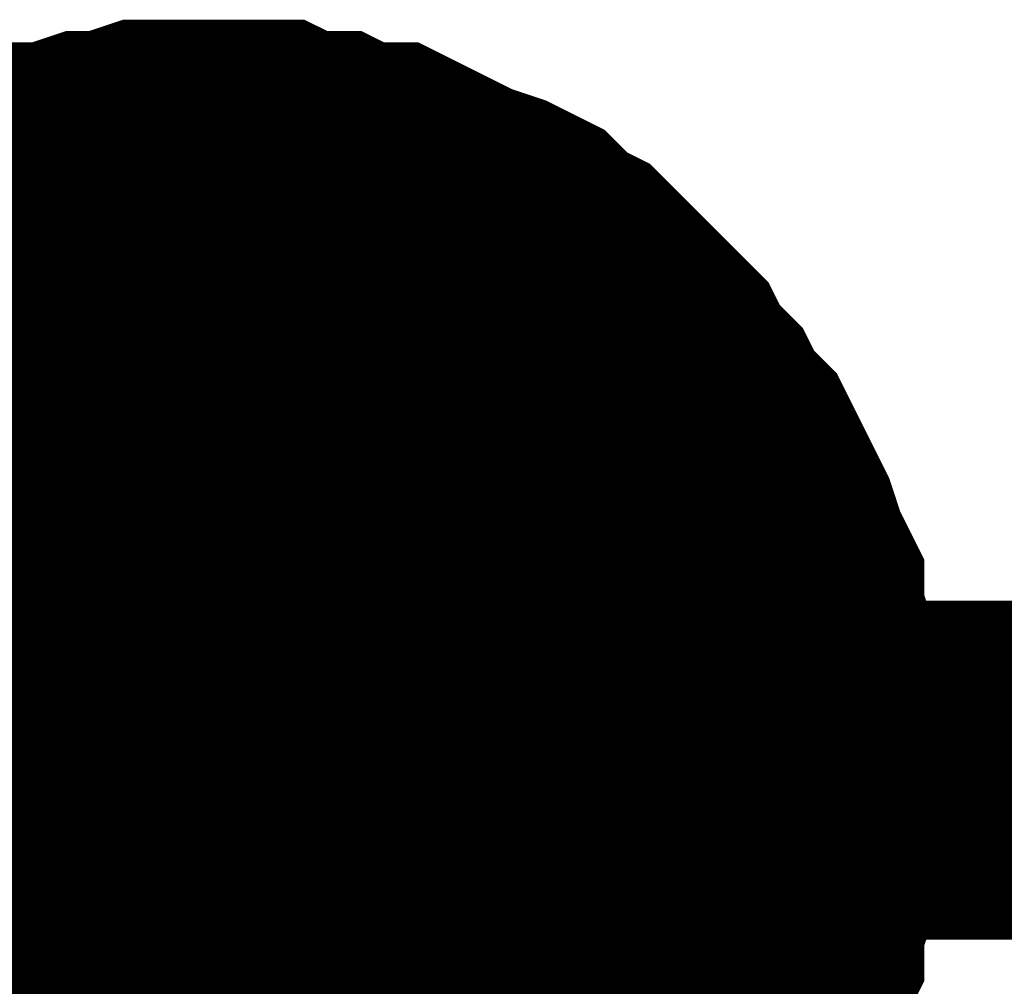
# Model space of a CAD drawing. Header units: inches. Extents: x 0 to 17, y 0 to 11.
# Tile 13 of 114: x 1.6943 to 1.7285, y 3.9922 to 4.0258. Entities that reach past the tile are written whole.
import ezdxf

# ---------------------------------------------------------------- set-up
doc = ezdxf.new("R2010")
doc.units = ezdxf.units.IN
doc.header["$MEASUREMENT"] = 0
doc.layers.add('Sheet', color=255, linetype='Continuous')

msp = doc.modelspace()

# ---------------------------------------------------------------- linework, layer by layer
at = {"layer": 'Sheet'}
for points in [[(1.688106, 4.015174, 0.0118, 0.0118, 0), (1.688899, 4.015967, 0.0118, 0.0118, 0), (1.689692, 4.016364, 0.0118, 0.0118, 0), (1.690485, 4.017157, 0.0118, 0.0118, 0), (1.691278, 4.017553, 0.0118, 0.0118, 0), (1.692071, 4.01795, 0.0118, 0.0118, 0), (1.692864, 4.018346, 0.0118, 0.0118, 0), (1.694053, 4.018743, 0.0118, 0.0118, 0), (1.694846, 4.019139, 0.0118, 0.0118, 0), (1.695639, 4.019139, 0.0118, 0.0118, 0), (1.696828, 4.019536, 0.0118, 0.0118, 0), (1.697621, 4.019536, 0.0118, 0.0118, 0), (1.698811, 4.019932, 0.0118, 0.0118, 0), (1.699604, 4.019932, 0.0118, 0.0118, 0), (1.700793, 4.019932, 0.0118, 0.0118, 0)], [(1.688106, 4.015174, 0.0118, 0.0118, 0), (1.688899, 4.015967, 0.0118, 0.0118, 0), (1.689692, 4.016364, 0.0118, 0.0118, 0), (1.690485, 4.017157, 0.0118, 0.0118, 0), (1.691278, 4.017553, 0.0118, 0.0118, 0), (1.692071, 4.01795, 0.0118, 0.0118, 0), (1.692864, 4.018346, 0.0118, 0.0118, 0), (1.694053, 4.018743, 0.0118, 0.0118, 0), (1.694846, 4.019139, 0.0118, 0.0118, 0), (1.695639, 4.019139, 0.0118, 0.0118, 0), (1.696828, 4.019536, 0.0118, 0.0118, 0), (1.697621, 4.019536, 0.0118, 0.0118, 0), (1.698811, 4.019932, 0.0118, 0.0118, 0), (1.699604, 4.019932, 0.0118, 0.0118, 0), (1.700793, 4.019932, 0.0118, 0.0118, 0)], [(1.688106, 4.015174, 0.0118, 0.0118, 0), (1.688899, 4.015967, 0.0118, 0.0118, 0), (1.689692, 4.016364, 0.0118, 0.0118, 0), (1.690485, 4.017157, 0.0118, 0.0118, 0), (1.691278, 4.017553, 0.0118, 0.0118, 0), (1.692071, 4.01795, 0.0118, 0.0118, 0), (1.692864, 4.018346, 0.0118, 0.0118, 0), (1.694053, 4.018743, 0.0118, 0.0118, 0), (1.694846, 4.019139, 0.0118, 0.0118, 0), (1.695639, 4.019139, 0.0118, 0.0118, 0), (1.696828, 4.019536, 0.0118, 0.0118, 0), (1.697621, 4.019536, 0.0118, 0.0118, 0), (1.698811, 4.019932, 0.0118, 0.0118, 0), (1.699604, 4.019932, 0.0118, 0.0118, 0), (1.700793, 4.019932, 0.0118, 0.0118, 0)], [(1.688106, 4.015174, 0.0118, 0.0118, 0), (1.688899, 4.015967, 0.0118, 0.0118, 0), (1.689692, 4.016364, 0.0118, 0.0118, 0), (1.690485, 4.017157, 0.0118, 0.0118, 0), (1.691278, 4.017553, 0.0118, 0.0118, 0), (1.692071, 4.01795, 0.0118, 0.0118, 0), (1.692864, 4.018346, 0.0118, 0.0118, 0), (1.694053, 4.018743, 0.0118, 0.0118, 0), (1.694846, 4.019139, 0.0118, 0.0118, 0), (1.695639, 4.019139, 0.0118, 0.0118, 0), (1.696828, 4.019536, 0.0118, 0.0118, 0), (1.697621, 4.019536, 0.0118, 0.0118, 0), (1.698811, 4.019932, 0.0118, 0.0118, 0), (1.699604, 4.019932, 0.0118, 0.0118, 0), (1.700793, 4.019932, 0.0118, 0.0118, 0)], [(1.700793, 4.019932, 0.0118, 0.0118, 0), (1.700793, 4.019932, 0.0118, 0.0118, 0)], [(1.700793, 4.019932, 0.0118, 0.0118, 0), (1.701982, 4.019932, 0.0118, 0.0118, 0), (1.702775, 4.019932, 0.0118, 0.0118, 0), (1.703568, 4.019536, 0.0118, 0.0118, 0), (1.704757, 4.019536, 0.0118, 0.0118, 0), (1.70555, 4.019139, 0.0118, 0.0118, 0), (1.70674, 4.019139, 0.0118, 0.0118, 0), (1.707533, 4.018743, 0.0118, 0.0118, 0), (1.708326, 4.018346, 0.0118, 0.0118, 0), (1.709118, 4.01795, 0.0118, 0.0118, 0), (1.710308, 4.017553, 0.0118, 0.0118, 0), (1.711101, 4.017157, 0.0118, 0.0118, 0), (1.711894, 4.016364, 0.0118, 0.0118, 0), (1.712687, 4.015967, 0.0118, 0.0118, 0), (1.713479, 4.015174, 0.0118, 0.0118, 0), (1.713876, 4.014778, 0.0118, 0.0118, 0), (1.714669, 4.013985, 0.0118, 0.0118, 0), (1.715462, 4.013192, 0.0118, 0.0118, 0), (1.715858, 4.012399, 0.0118, 0.0118, 0), (1.716651, 4.011606, 0.0118, 0.0118, 0), (1.717048, 4.010813, 0.0118, 0.0118, 0), (1.71784, 4.01002, 0.0118, 0.0118, 0), (1.718237, 4.009227, 0.0118, 0.0118, 0), (1.718633, 4.008434, 0.0118, 0.0118, 0), (1.71903, 4.007641, 0.0118, 0.0118, 0), (1.719426, 4.006452, 0.0118, 0.0118, 0), (1.719823, 4.005659, 0.0118, 0.0118, 0), (1.719823, 4.004866, 0.0118, 0.0118, 0), (1.720219, 4.003676, 0.0118, 0.0118, 0), (1.720219, 4.002884, 0.0118, 0.0118, 0), (1.720616, 4.001694, 0.0118, 0.0118, 0), (1.720616, 4.000901, 0.0118, 0.0118, 0), (1.720616, 3.999712, 0.0118, 0.0118, 0)], [(1.700793, 4.019932, 0.0118, 0.0118, 0), (1.700793, 4.019932, 0.0118, 0.0118, 0)], [(1.700793, 4.019932, 0.0118, 0.0118, 0), (1.701982, 4.019932, 0.0118, 0.0118, 0), (1.702775, 4.019932, 0.0118, 0.0118, 0), (1.703568, 4.019536, 0.0118, 0.0118, 0), (1.704757, 4.019536, 0.0118, 0.0118, 0), (1.70555, 4.019139, 0.0118, 0.0118, 0), (1.70674, 4.019139, 0.0118, 0.0118, 0), (1.707533, 4.018743, 0.0118, 0.0118, 0), (1.708326, 4.018346, 0.0118, 0.0118, 0), (1.709118, 4.01795, 0.0118, 0.0118, 0), (1.710308, 4.017553, 0.0118, 0.0118, 0), (1.711101, 4.017157, 0.0118, 0.0118, 0), (1.711894, 4.016364, 0.0118, 0.0118, 0), (1.712687, 4.015967, 0.0118, 0.0118, 0), (1.713479, 4.015174, 0.0118, 0.0118, 0), (1.713876, 4.014778, 0.0118, 0.0118, 0), (1.714669, 4.013985, 0.0118, 0.0118, 0), (1.715462, 4.013192, 0.0118, 0.0118, 0), (1.715858, 4.012399, 0.0118, 0.0118, 0), (1.716651, 4.011606, 0.0118, 0.0118, 0), (1.717048, 4.010813, 0.0118, 0.0118, 0), (1.71784, 4.01002, 0.0118, 0.0118, 0), (1.718237, 4.009227, 0.0118, 0.0118, 0), (1.718633, 4.008434, 0.0118, 0.0118, 0), (1.71903, 4.007641, 0.0118, 0.0118, 0), (1.719426, 4.006452, 0.0118, 0.0118, 0), (1.719823, 4.005659, 0.0118, 0.0118, 0), (1.719823, 4.004866, 0.0118, 0.0118, 0), (1.720219, 4.003676, 0.0118, 0.0118, 0), (1.720219, 4.002884, 0.0118, 0.0118, 0), (1.720616, 4.001694, 0.0118, 0.0118, 0), (1.720616, 4.000901, 0.0118, 0.0118, 0), (1.720616, 3.999712, 0.0118, 0.0118, 0)], [(1.700793, 4.019932, 0.0118, 0.0118, 0), (1.700793, 4.019932, 0.0118, 0.0118, 0)], [(1.700793, 4.019932, 0.0118, 0.0118, 0), (1.701982, 4.019932, 0.0118, 0.0118, 0), (1.702775, 4.019932, 0.0118, 0.0118, 0), (1.703568, 4.019536, 0.0118, 0.0118, 0), (1.704757, 4.019536, 0.0118, 0.0118, 0), (1.70555, 4.019139, 0.0118, 0.0118, 0), (1.70674, 4.019139, 0.0118, 0.0118, 0), (1.707533, 4.018743, 0.0118, 0.0118, 0), (1.708326, 4.018346, 0.0118, 0.0118, 0), (1.709118, 4.01795, 0.0118, 0.0118, 0), (1.710308, 4.017553, 0.0118, 0.0118, 0), (1.711101, 4.017157, 0.0118, 0.0118, 0), (1.711894, 4.016364, 0.0118, 0.0118, 0), (1.712687, 4.015967, 0.0118, 0.0118, 0), (1.713479, 4.015174, 0.0118, 0.0118, 0), (1.713876, 4.014778, 0.0118, 0.0118, 0), (1.714669, 4.013985, 0.0118, 0.0118, 0), (1.715462, 4.013192, 0.0118, 0.0118, 0), (1.715858, 4.012399, 0.0118, 0.0118, 0), (1.716651, 4.011606, 0.0118, 0.0118, 0), (1.717048, 4.010813, 0.0118, 0.0118, 0), (1.71784, 4.01002, 0.0118, 0.0118, 0), (1.718237, 4.009227, 0.0118, 0.0118, 0), (1.718633, 4.008434, 0.0118, 0.0118, 0), (1.71903, 4.007641, 0.0118, 0.0118, 0), (1.719426, 4.006452, 0.0118, 0.0118, 0), (1.719823, 4.005659, 0.0118, 0.0118, 0), (1.719823, 4.004866, 0.0118, 0.0118, 0), (1.720219, 4.003676, 0.0118, 0.0118, 0), (1.720219, 4.002884, 0.0118, 0.0118, 0), (1.720616, 4.001694, 0.0118, 0.0118, 0), (1.720616, 4.000901, 0.0118, 0.0118, 0), (1.720616, 3.999712, 0.0118, 0.0118, 0)], [(1.700793, 4.019932, 0.0118, 0.0118, 0), (1.700793, 4.019932, 0.0118, 0.0118, 0)], [(1.700793, 4.019932, 0.0118, 0.0118, 0), (1.701982, 4.019932, 0.0118, 0.0118, 0), (1.702775, 4.019932, 0.0118, 0.0118, 0), (1.703568, 4.019536, 0.0118, 0.0118, 0), (1.704757, 4.019536, 0.0118, 0.0118, 0), (1.70555, 4.019139, 0.0118, 0.0118, 0), (1.70674, 4.019139, 0.0118, 0.0118, 0), (1.707533, 4.018743, 0.0118, 0.0118, 0), (1.708326, 4.018346, 0.0118, 0.0118, 0), (1.709118, 4.01795, 0.0118, 0.0118, 0), (1.710308, 4.017553, 0.0118, 0.0118, 0), (1.711101, 4.017157, 0.0118, 0.0118, 0), (1.711894, 4.016364, 0.0118, 0.0118, 0), (1.712687, 4.015967, 0.0118, 0.0118, 0), (1.713479, 4.015174, 0.0118, 0.0118, 0), (1.713876, 4.014778, 0.0118, 0.0118, 0), (1.714669, 4.013985, 0.0118, 0.0118, 0), (1.715462, 4.013192, 0.0118, 0.0118, 0), (1.715858, 4.012399, 0.0118, 0.0118, 0), (1.716651, 4.011606, 0.0118, 0.0118, 0), (1.717048, 4.010813, 0.0118, 0.0118, 0), (1.71784, 4.01002, 0.0118, 0.0118, 0), (1.718237, 4.009227, 0.0118, 0.0118, 0), (1.718633, 4.008434, 0.0118, 0.0118, 0), (1.71903, 4.007641, 0.0118, 0.0118, 0), (1.719426, 4.006452, 0.0118, 0.0118, 0), (1.719823, 4.005659, 0.0118, 0.0118, 0), (1.719823, 4.004866, 0.0118, 0.0118, 0), (1.720219, 4.003676, 0.0118, 0.0118, 0), (1.720219, 4.002884, 0.0118, 0.0118, 0), (1.720616, 4.001694, 0.0118, 0.0118, 0), (1.720616, 4.000901, 0.0118, 0.0118, 0), (1.720616, 3.999712, 0.0118, 0.0118, 0)], [(1.692071, 4.01795, 0.0039, 0.0039, 0), (1.692864, 4.018346, 0.0039, 0.0039, 0), (1.694053, 4.018743, 0.0039, 0.0039, 0), (1.694846, 4.019139, 0.0039, 0.0039, 0), (1.695639, 4.019139, 0.0039, 0.0039, 0), (1.696828, 4.019536, 0.0039, 0.0039, 0), (1.697621, 4.019536, 0.0039, 0.0039, 0), (1.698811, 4.019932, 0.0039, 0.0039, 0), (1.699604, 4.019932, 0.0039, 0.0039, 0), (1.700793, 4.019932, 0.0039, 0.0039, 0)], [(1.692071, 4.01795, 0.0039, 0.0039, 0), (1.692864, 4.018346, 0.0039, 0.0039, 0), (1.694053, 4.018743, 0.0039, 0.0039, 0), (1.694846, 4.019139, 0.0039, 0.0039, 0), (1.695639, 4.019139, 0.0039, 0.0039, 0), (1.696828, 4.019536, 0.0039, 0.0039, 0), (1.697621, 4.019536, 0.0039, 0.0039, 0), (1.698811, 4.019932, 0.0039, 0.0039, 0), (1.699604, 4.019932, 0.0039, 0.0039, 0), (1.700793, 4.019932, 0.0039, 0.0039, 0)], [(1.692071, 4.01795, 0.0039, 0.0039, 0), (1.692864, 4.018346, 0.0039, 0.0039, 0), (1.694053, 4.018743, 0.0039, 0.0039, 0), (1.694846, 4.019139, 0.0039, 0.0039, 0), (1.695639, 4.019139, 0.0039, 0.0039, 0), (1.696828, 4.019536, 0.0039, 0.0039, 0), (1.697621, 4.019536, 0.0039, 0.0039, 0), (1.698811, 4.019932, 0.0039, 0.0039, 0), (1.699604, 4.019932, 0.0039, 0.0039, 0), (1.700793, 4.019932, 0.0039, 0.0039, 0)], [(1.692071, 4.01795, 0.0039, 0.0039, 0), (1.692864, 4.018346, 0.0039, 0.0039, 0), (1.694053, 4.018743, 0.0039, 0.0039, 0), (1.694846, 4.019139, 0.0039, 0.0039, 0), (1.695639, 4.019139, 0.0039, 0.0039, 0), (1.696828, 4.019536, 0.0039, 0.0039, 0), (1.697621, 4.019536, 0.0039, 0.0039, 0), (1.698811, 4.019932, 0.0039, 0.0039, 0), (1.699604, 4.019932, 0.0039, 0.0039, 0), (1.700793, 4.019932, 0.0039, 0.0039, 0)], [(1.700793, 4.019932, 0.0039, 0.0039, 0), (1.700793, 4.019932, 0.0039, 0.0039, 0)], [(1.700793, 4.019932, 0.0039, 0.0039, 0), (1.701982, 4.019932, 0.0039, 0.0039, 0), (1.702775, 4.019932, 0.0039, 0.0039, 0), (1.703568, 4.019536, 0.0039, 0.0039, 0), (1.704757, 4.019536, 0.0039, 0.0039, 0), (1.70555, 4.019139, 0.0039, 0.0039, 0), (1.70674, 4.019139, 0.0039, 0.0039, 0), (1.707533, 4.018743, 0.0039, 0.0039, 0), (1.708326, 4.018346, 0.0039, 0.0039, 0), (1.709118, 4.01795, 0.0039, 0.0039, 0), (1.710308, 4.017553, 0.0039, 0.0039, 0), (1.711101, 4.017157, 0.0039, 0.0039, 0), (1.711894, 4.016364, 0.0039, 0.0039, 0), (1.712687, 4.015967, 0.0039, 0.0039, 0), (1.713479, 4.015174, 0.0039, 0.0039, 0), (1.713876, 4.014778, 0.0039, 0.0039, 0), (1.714669, 4.013985, 0.0039, 0.0039, 0), (1.715462, 4.013192, 0.0039, 0.0039, 0), (1.715858, 4.012399, 0.0039, 0.0039, 0), (1.716651, 4.011606, 0.0039, 0.0039, 0), (1.717048, 4.010813, 0.0039, 0.0039, 0), (1.71784, 4.01002, 0.0039, 0.0039, 0), (1.718237, 4.009227, 0.0039, 0.0039, 0), (1.718633, 4.008434, 0.0039, 0.0039, 0), (1.71903, 4.007641, 0.0039, 0.0039, 0), (1.719426, 4.006452, 0.0039, 0.0039, 0), (1.719823, 4.005659, 0.0039, 0.0039, 0), (1.719823, 4.004866, 0.0039, 0.0039, 0), (1.720219, 4.003676, 0.0039, 0.0039, 0), (1.720219, 4.002884, 0.0039, 0.0039, 0), (1.720616, 4.001694, 0.0039, 0.0039, 0), (1.720616, 4.000901, 0.0039, 0.0039, 0), (1.720616, 3.999712, 0.0039, 0.0039, 0)], [(1.700793, 4.019932, 0.0039, 0.0039, 0), (1.700793, 4.019932, 0.0039, 0.0039, 0)], [(1.700793, 4.019932, 0.0039, 0.0039, 0), (1.701982, 4.019932, 0.0039, 0.0039, 0), (1.702775, 4.019932, 0.0039, 0.0039, 0), (1.703568, 4.019536, 0.0039, 0.0039, 0), (1.704757, 4.019536, 0.0039, 0.0039, 0), (1.70555, 4.019139, 0.0039, 0.0039, 0), (1.70674, 4.019139, 0.0039, 0.0039, 0), (1.707533, 4.018743, 0.0039, 0.0039, 0), (1.708326, 4.018346, 0.0039, 0.0039, 0), (1.709118, 4.01795, 0.0039, 0.0039, 0), (1.710308, 4.017553, 0.0039, 0.0039, 0), (1.711101, 4.017157, 0.0039, 0.0039, 0), (1.711894, 4.016364, 0.0039, 0.0039, 0), (1.712687, 4.015967, 0.0039, 0.0039, 0), (1.713479, 4.015174, 0.0039, 0.0039, 0), (1.713876, 4.014778, 0.0039, 0.0039, 0), (1.714669, 4.013985, 0.0039, 0.0039, 0), (1.715462, 4.013192, 0.0039, 0.0039, 0), (1.715858, 4.012399, 0.0039, 0.0039, 0), (1.716651, 4.011606, 0.0039, 0.0039, 0), (1.717048, 4.010813, 0.0039, 0.0039, 0), (1.71784, 4.01002, 0.0039, 0.0039, 0), (1.718237, 4.009227, 0.0039, 0.0039, 0), (1.718633, 4.008434, 0.0039, 0.0039, 0), (1.71903, 4.007641, 0.0039, 0.0039, 0), (1.719426, 4.006452, 0.0039, 0.0039, 0), (1.719823, 4.005659, 0.0039, 0.0039, 0), (1.719823, 4.004866, 0.0039, 0.0039, 0), (1.720219, 4.003676, 0.0039, 0.0039, 0), (1.720219, 4.002884, 0.0039, 0.0039, 0), (1.720616, 4.001694, 0.0039, 0.0039, 0), (1.720616, 4.000901, 0.0039, 0.0039, 0), (1.720616, 3.999712, 0.0039, 0.0039, 0)], [(1.700793, 4.019932, 0.0039, 0.0039, 0), (1.700793, 4.019932, 0.0039, 0.0039, 0)], [(1.700793, 4.019932, 0.0039, 0.0039, 0), (1.701982, 4.019932, 0.0039, 0.0039, 0), (1.702775, 4.019932, 0.0039, 0.0039, 0), (1.703568, 4.019536, 0.0039, 0.0039, 0), (1.704757, 4.019536, 0.0039, 0.0039, 0), (1.70555, 4.019139, 0.0039, 0.0039, 0), (1.70674, 4.019139, 0.0039, 0.0039, 0), (1.707533, 4.018743, 0.0039, 0.0039, 0), (1.708326, 4.018346, 0.0039, 0.0039, 0), (1.709118, 4.01795, 0.0039, 0.0039, 0), (1.710308, 4.017553, 0.0039, 0.0039, 0), (1.711101, 4.017157, 0.0039, 0.0039, 0), (1.711894, 4.016364, 0.0039, 0.0039, 0), (1.712687, 4.015967, 0.0039, 0.0039, 0), (1.713479, 4.015174, 0.0039, 0.0039, 0), (1.713876, 4.014778, 0.0039, 0.0039, 0), (1.714669, 4.013985, 0.0039, 0.0039, 0), (1.715462, 4.013192, 0.0039, 0.0039, 0), (1.715858, 4.012399, 0.0039, 0.0039, 0), (1.716651, 4.011606, 0.0039, 0.0039, 0), (1.717048, 4.010813, 0.0039, 0.0039, 0), (1.71784, 4.01002, 0.0039, 0.0039, 0), (1.718237, 4.009227, 0.0039, 0.0039, 0), (1.718633, 4.008434, 0.0039, 0.0039, 0), (1.71903, 4.007641, 0.0039, 0.0039, 0), (1.719426, 4.006452, 0.0039, 0.0039, 0), (1.719823, 4.005659, 0.0039, 0.0039, 0), (1.719823, 4.004866, 0.0039, 0.0039, 0), (1.720219, 4.003676, 0.0039, 0.0039, 0), (1.720219, 4.002884, 0.0039, 0.0039, 0), (1.720616, 4.001694, 0.0039, 0.0039, 0), (1.720616, 4.000901, 0.0039, 0.0039, 0), (1.720616, 3.999712, 0.0039, 0.0039, 0)], [(1.700793, 4.019932, 0.0039, 0.0039, 0), (1.700793, 4.019932, 0.0039, 0.0039, 0)], [(1.700793, 4.019932, 0.0039, 0.0039, 0), (1.701982, 4.019932, 0.0039, 0.0039, 0), (1.702775, 4.019932, 0.0039, 0.0039, 0), (1.703568, 4.019536, 0.0039, 0.0039, 0), (1.704757, 4.019536, 0.0039, 0.0039, 0), (1.70555, 4.019139, 0.0039, 0.0039, 0), (1.70674, 4.019139, 0.0039, 0.0039, 0), (1.707533, 4.018743, 0.0039, 0.0039, 0), (1.708326, 4.018346, 0.0039, 0.0039, 0), (1.709118, 4.01795, 0.0039, 0.0039, 0), (1.710308, 4.017553, 0.0039, 0.0039, 0), (1.711101, 4.017157, 0.0039, 0.0039, 0), (1.711894, 4.016364, 0.0039, 0.0039, 0), (1.712687, 4.015967, 0.0039, 0.0039, 0), (1.713479, 4.015174, 0.0039, 0.0039, 0), (1.713876, 4.014778, 0.0039, 0.0039, 0), (1.714669, 4.013985, 0.0039, 0.0039, 0), (1.715462, 4.013192, 0.0039, 0.0039, 0), (1.715858, 4.012399, 0.0039, 0.0039, 0), (1.716651, 4.011606, 0.0039, 0.0039, 0), (1.717048, 4.010813, 0.0039, 0.0039, 0), (1.71784, 4.01002, 0.0039, 0.0039, 0), (1.718237, 4.009227, 0.0039, 0.0039, 0), (1.718633, 4.008434, 0.0039, 0.0039, 0), (1.71903, 4.007641, 0.0039, 0.0039, 0), (1.719426, 4.006452, 0.0039, 0.0039, 0), (1.719823, 4.005659, 0.0039, 0.0039, 0), (1.719823, 4.004866, 0.0039, 0.0039, 0), (1.720219, 4.003676, 0.0039, 0.0039, 0), (1.720219, 4.002884, 0.0039, 0.0039, 0), (1.720616, 4.001694, 0.0039, 0.0039, 0), (1.720616, 4.000901, 0.0039, 0.0039, 0), (1.720616, 3.999712, 0.0039, 0.0039, 0)], [(1.700793, 3.899798, 0.0118, 0.0118, 0), (1.700793, 3.999712, 0.0118, 0.0118, 0), (1.200863, 3.999712, 0.0118, 0.0118, 0)], [(1.700793, 3.999712, 0.0118, 0.0118, 0), (2.200723, 3.999712, 0.0118, 0.0118, 0), (2.200723, 3.899798, 0.0118, 0.0118, 0)], [(1.720616, 3.999712, 0.0118, 0.0118, 0), (1.720616, 3.998522, 0.0118, 0.0118, 0), (1.720616, 3.997729, 0.0118, 0.0118, 0), (1.720219, 3.99654, 0.0118, 0.0118, 0), (1.720219, 3.995747, 0.0118, 0.0118, 0), (1.719823, 3.994557, 0.0118, 0.0118, 0), (1.719823, 3.993764, 0.0118, 0.0118, 0), (1.719426, 3.992971, 0.0118, 0.0118, 0), (1.71903, 3.991782, 0.0118, 0.0118, 0), (1.718633, 3.990989, 0.0118, 0.0118, 0), (1.718237, 3.990196, 0.0118, 0.0118, 0), (1.71784, 3.989403, 0.0118, 0.0118, 0), (1.717048, 3.98861, 0.0118, 0.0118, 0), (1.716651, 3.987817, 0.0118, 0.0118, 0), (1.715858, 3.987024, 0.0118, 0.0118, 0), (1.715462, 3.986231, 0.0118, 0.0118, 0)], [(1.720616, 3.999712, 0.0118, 0.0118, 0), (1.720616, 3.998522, 0.0118, 0.0118, 0), (1.720616, 3.997729, 0.0118, 0.0118, 0), (1.720219, 3.99654, 0.0118, 0.0118, 0), (1.720219, 3.995747, 0.0118, 0.0118, 0), (1.719823, 3.994557, 0.0118, 0.0118, 0), (1.719823, 3.993764, 0.0118, 0.0118, 0), (1.719426, 3.992971, 0.0118, 0.0118, 0), (1.71903, 3.991782, 0.0118, 0.0118, 0), (1.718633, 3.990989, 0.0118, 0.0118, 0), (1.718237, 3.990196, 0.0118, 0.0118, 0), (1.71784, 3.989403, 0.0118, 0.0118, 0), (1.717048, 3.98861, 0.0118, 0.0118, 0), (1.716651, 3.987817, 0.0118, 0.0118, 0), (1.715858, 3.987024, 0.0118, 0.0118, 0), (1.715462, 3.986231, 0.0118, 0.0118, 0)], [(1.720616, 3.999712, 0.0118, 0.0118, 0), (1.720616, 3.998522, 0.0118, 0.0118, 0), (1.720616, 3.997729, 0.0118, 0.0118, 0), (1.720219, 3.99654, 0.0118, 0.0118, 0), (1.720219, 3.995747, 0.0118, 0.0118, 0), (1.719823, 3.994557, 0.0118, 0.0118, 0), (1.719823, 3.993764, 0.0118, 0.0118, 0), (1.719426, 3.992971, 0.0118, 0.0118, 0), (1.71903, 3.991782, 0.0118, 0.0118, 0), (1.718633, 3.990989, 0.0118, 0.0118, 0), (1.718237, 3.990196, 0.0118, 0.0118, 0), (1.71784, 3.989403, 0.0118, 0.0118, 0), (1.717048, 3.98861, 0.0118, 0.0118, 0), (1.716651, 3.987817, 0.0118, 0.0118, 0), (1.715858, 3.987024, 0.0118, 0.0118, 0), (1.715462, 3.986231, 0.0118, 0.0118, 0)], [(1.720616, 3.999712, 0.0118, 0.0118, 0), (1.720616, 3.998522, 0.0118, 0.0118, 0), (1.720616, 3.997729, 0.0118, 0.0118, 0), (1.720219, 3.99654, 0.0118, 0.0118, 0), (1.720219, 3.995747, 0.0118, 0.0118, 0), (1.719823, 3.994557, 0.0118, 0.0118, 0), (1.719823, 3.993764, 0.0118, 0.0118, 0), (1.719426, 3.992971, 0.0118, 0.0118, 0), (1.71903, 3.991782, 0.0118, 0.0118, 0), (1.718633, 3.990989, 0.0118, 0.0118, 0), (1.718237, 3.990196, 0.0118, 0.0118, 0), (1.71784, 3.989403, 0.0118, 0.0118, 0), (1.717048, 3.98861, 0.0118, 0.0118, 0), (1.716651, 3.987817, 0.0118, 0.0118, 0), (1.715858, 3.987024, 0.0118, 0.0118, 0), (1.715462, 3.986231, 0.0118, 0.0118, 0)], [(1.720616, 3.999712, 0.0118, 0.0118, 0), (1.720616, 3.999712, 0.0118, 0.0118, 0), (1.720616, 3.999712, 0.0118, 0.0118, 0), (1.720616, 3.999712, 0.0118, 0.0118, 0), (1.720616, 3.999712, 0.0118, 0.0118, 0), (1.720616, 3.999712, 0.0118, 0.0118, 0), (1.720616, 3.999712, 0.0118, 0.0118, 0), (1.720616, 3.999712, 0.0118, 0.0118, 0), (1.720616, 3.999712, 0.0118, 0.0118, 0), (1.720616, 3.999712, 0.0118, 0.0118, 0), (1.720616, 3.999712, 0.0118, 0.0118, 0), (1.720616, 3.999712, 0.0118, 0.0118, 0), (1.720616, 3.999712, 0.0118, 0.0118, 0), (1.720616, 3.999712, 0.0118, 0.0118, 0), (1.720616, 3.999712, 0.0118, 0.0118, 0), (1.720616, 3.999712, 0.0118, 0.0118, 0), (1.720616, 3.999712, 0.0118, 0.0118, 0), (1.720616, 3.999712, 0.0118, 0.0118, 0), (1.720616, 3.999712, 0.0118, 0.0118, 0), (1.720616, 3.999712, 0.0118, 0.0118, 0), (1.720616, 3.999712, 0.0118, 0.0118, 0), (1.720616, 3.999712, 0.0118, 0.0118, 0), (1.720616, 3.999712, 0.0118, 0.0118, 0), (1.720616, 3.999712, 0.0118, 0.0118, 0), (1.720616, 3.999712, 0.0118, 0.0118, 0), (1.720616, 3.999712, 0.0118, 0.0118, 0), (1.720616, 3.999712, 0.0118, 0.0118, 0), (1.720616, 3.999712, 0.0118, 0.0118, 0), (1.720616, 3.999712, 0.0118, 0.0118, 0), (1.720616, 3.999712, 0.0118, 0.0118, 0), (1.720616, 3.999712, 0.0118, 0.0118, 0), (1.720616, 3.999712, 0.0118, 0.0118, 0), (1.720616, 3.999712, 0.0118, 0.0118, 0)], [(1.720616, 3.999712, 0.0118, 0.0118, 0), (1.720616, 3.999712, 0.0118, 0.0118, 0)], [(1.720616, 3.999712, 0.0118, 0.0118, 0), (1.720616, 3.999712, 0.0118, 0.0118, 0), (1.720616, 3.999712, 0.0118, 0.0118, 0), (1.720616, 3.999712, 0.0118, 0.0118, 0), (1.720616, 3.999712, 0.0118, 0.0118, 0), (1.720616, 3.999712, 0.0118, 0.0118, 0), (1.720616, 3.999712, 0.0118, 0.0118, 0), (1.720616, 3.999712, 0.0118, 0.0118, 0), (1.720616, 3.999712, 0.0118, 0.0118, 0), (1.720616, 3.999712, 0.0118, 0.0118, 0), (1.720616, 3.999712, 0.0118, 0.0118, 0), (1.720616, 3.999712, 0.0118, 0.0118, 0), (1.720616, 3.999712, 0.0118, 0.0118, 0), (1.720616, 3.999712, 0.0118, 0.0118, 0), (1.720616, 3.999712, 0.0118, 0.0118, 0), (1.720616, 3.999712, 0.0118, 0.0118, 0), (1.720616, 3.999712, 0.0118, 0.0118, 0), (1.720616, 3.999712, 0.0118, 0.0118, 0), (1.720616, 3.999712, 0.0118, 0.0118, 0), (1.720616, 3.999712, 0.0118, 0.0118, 0), (1.720616, 3.999712, 0.0118, 0.0118, 0), (1.720616, 3.999712, 0.0118, 0.0118, 0), (1.720616, 3.999712, 0.0118, 0.0118, 0), (1.720616, 3.999712, 0.0118, 0.0118, 0), (1.720616, 3.999712, 0.0118, 0.0118, 0), (1.720616, 3.999712, 0.0118, 0.0118, 0), (1.720616, 3.999712, 0.0118, 0.0118, 0), (1.720616, 3.999712, 0.0118, 0.0118, 0), (1.720616, 3.999712, 0.0118, 0.0118, 0), (1.720616, 3.999712, 0.0118, 0.0118, 0), (1.720616, 3.999712, 0.0118, 0.0118, 0), (1.720616, 3.999712, 0.0118, 0.0118, 0), (1.720616, 3.999712, 0.0118, 0.0118, 0)], [(1.720616, 3.999712, 0.0118, 0.0118, 0), (1.720616, 3.999712, 0.0118, 0.0118, 0)], [(1.720616, 3.999712, 0.0118, 0.0118, 0), (1.720616, 3.999712, 0.0118, 0.0118, 0), (1.720616, 3.999712, 0.0118, 0.0118, 0), (1.720616, 3.999712, 0.0118, 0.0118, 0), (1.720616, 3.999712, 0.0118, 0.0118, 0), (1.720616, 3.999712, 0.0118, 0.0118, 0), (1.720616, 3.999712, 0.0118, 0.0118, 0), (1.720616, 3.999712, 0.0118, 0.0118, 0), (1.720616, 3.999712, 0.0118, 0.0118, 0), (1.720616, 3.999712, 0.0118, 0.0118, 0), (1.720616, 3.999712, 0.0118, 0.0118, 0), (1.720616, 3.999712, 0.0118, 0.0118, 0), (1.720616, 3.999712, 0.0118, 0.0118, 0), (1.720616, 3.999712, 0.0118, 0.0118, 0), (1.720616, 3.999712, 0.0118, 0.0118, 0), (1.720616, 3.999712, 0.0118, 0.0118, 0), (1.720616, 3.999712, 0.0118, 0.0118, 0), (1.720616, 3.999712, 0.0118, 0.0118, 0), (1.720616, 3.999712, 0.0118, 0.0118, 0), (1.720616, 3.999712, 0.0118, 0.0118, 0), (1.720616, 3.999712, 0.0118, 0.0118, 0), (1.720616, 3.999712, 0.0118, 0.0118, 0), (1.720616, 3.999712, 0.0118, 0.0118, 0), (1.720616, 3.999712, 0.0118, 0.0118, 0), (1.720616, 3.999712, 0.0118, 0.0118, 0), (1.720616, 3.999712, 0.0118, 0.0118, 0), (1.720616, 3.999712, 0.0118, 0.0118, 0), (1.720616, 3.999712, 0.0118, 0.0118, 0), (1.720616, 3.999712, 0.0118, 0.0118, 0), (1.720616, 3.999712, 0.0118, 0.0118, 0), (1.720616, 3.999712, 0.0118, 0.0118, 0), (1.720616, 3.999712, 0.0118, 0.0118, 0), (1.720616, 3.999712, 0.0118, 0.0118, 0)], [(1.720616, 3.999712, 0.0118, 0.0118, 0), (1.720616, 3.999712, 0.0118, 0.0118, 0)], [(1.720616, 3.999712, 0.0118, 0.0118, 0), (1.720616, 3.999712, 0.0118, 0.0118, 0), (1.720616, 3.999712, 0.0118, 0.0118, 0), (1.720616, 3.999712, 0.0118, 0.0118, 0), (1.720616, 3.999712, 0.0118, 0.0118, 0), (1.720616, 3.999712, 0.0118, 0.0118, 0), (1.720616, 3.999712, 0.0118, 0.0118, 0), (1.720616, 3.999712, 0.0118, 0.0118, 0), (1.720616, 3.999712, 0.0118, 0.0118, 0), (1.720616, 3.999712, 0.0118, 0.0118, 0), (1.720616, 3.999712, 0.0118, 0.0118, 0), (1.720616, 3.999712, 0.0118, 0.0118, 0), (1.720616, 3.999712, 0.0118, 0.0118, 0), (1.720616, 3.999712, 0.0118, 0.0118, 0), (1.720616, 3.999712, 0.0118, 0.0118, 0), (1.720616, 3.999712, 0.0118, 0.0118, 0), (1.720616, 3.999712, 0.0118, 0.0118, 0), (1.720616, 3.999712, 0.0118, 0.0118, 0), (1.720616, 3.999712, 0.0118, 0.0118, 0), (1.720616, 3.999712, 0.0118, 0.0118, 0), (1.720616, 3.999712, 0.0118, 0.0118, 0), (1.720616, 3.999712, 0.0118, 0.0118, 0), (1.720616, 3.999712, 0.0118, 0.0118, 0), (1.720616, 3.999712, 0.0118, 0.0118, 0), (1.720616, 3.999712, 0.0118, 0.0118, 0), (1.720616, 3.999712, 0.0118, 0.0118, 0), (1.720616, 3.999712, 0.0118, 0.0118, 0), (1.720616, 3.999712, 0.0118, 0.0118, 0), (1.720616, 3.999712, 0.0118, 0.0118, 0), (1.720616, 3.999712, 0.0118, 0.0118, 0), (1.720616, 3.999712, 0.0118, 0.0118, 0), (1.720616, 3.999712, 0.0118, 0.0118, 0), (1.720616, 3.999712, 0.0118, 0.0118, 0)], [(1.720616, 3.999712, 0.0118, 0.0118, 0), (1.720616, 3.999712, 0.0118, 0.0118, 0)], [(1.720616, 3.999712, 0.0039, 0.0039, 0), (1.720616, 3.998522, 0.0039, 0.0039, 0), (1.720616, 3.997729, 0.0039, 0.0039, 0), (1.720219, 3.99654, 0.0039, 0.0039, 0), (1.720219, 3.995747, 0.0039, 0.0039, 0), (1.719823, 3.994557, 0.0039, 0.0039, 0), (1.719823, 3.993764, 0.0039, 0.0039, 0), (1.719426, 3.992971, 0.0039, 0.0039, 0), (1.71903, 3.991782, 0.0039, 0.0039, 0), (1.718633, 3.990989, 0.0039, 0.0039, 0), (1.718237, 3.990196, 0.0039, 0.0039, 0)], [(1.720616, 3.999712, 0.0039, 0.0039, 0), (1.720616, 3.998522, 0.0039, 0.0039, 0), (1.720616, 3.997729, 0.0039, 0.0039, 0), (1.720219, 3.99654, 0.0039, 0.0039, 0), (1.720219, 3.995747, 0.0039, 0.0039, 0), (1.719823, 3.994557, 0.0039, 0.0039, 0), (1.719823, 3.993764, 0.0039, 0.0039, 0), (1.719426, 3.992971, 0.0039, 0.0039, 0), (1.71903, 3.991782, 0.0039, 0.0039, 0), (1.718633, 3.990989, 0.0039, 0.0039, 0), (1.718237, 3.990196, 0.0039, 0.0039, 0)], [(1.720616, 3.999712, 0.0039, 0.0039, 0), (1.720616, 3.998522, 0.0039, 0.0039, 0), (1.720616, 3.997729, 0.0039, 0.0039, 0), (1.720219, 3.99654, 0.0039, 0.0039, 0), (1.720219, 3.995747, 0.0039, 0.0039, 0), (1.719823, 3.994557, 0.0039, 0.0039, 0), (1.719823, 3.993764, 0.0039, 0.0039, 0), (1.719426, 3.992971, 0.0039, 0.0039, 0), (1.71903, 3.991782, 0.0039, 0.0039, 0), (1.718633, 3.990989, 0.0039, 0.0039, 0), (1.718237, 3.990196, 0.0039, 0.0039, 0)], [(1.720616, 3.999712, 0.0039, 0.0039, 0), (1.720616, 3.998522, 0.0039, 0.0039, 0), (1.720616, 3.997729, 0.0039, 0.0039, 0), (1.720219, 3.99654, 0.0039, 0.0039, 0), (1.720219, 3.995747, 0.0039, 0.0039, 0), (1.719823, 3.994557, 0.0039, 0.0039, 0), (1.719823, 3.993764, 0.0039, 0.0039, 0), (1.719426, 3.992971, 0.0039, 0.0039, 0), (1.71903, 3.991782, 0.0039, 0.0039, 0), (1.718633, 3.990989, 0.0039, 0.0039, 0), (1.718237, 3.990196, 0.0039, 0.0039, 0)], [(1.720616, 3.999712, 0.0039, 0.0039, 0), (1.720616, 3.999712, 0.0039, 0.0039, 0), (1.720616, 3.999712, 0.0039, 0.0039, 0), (1.720616, 3.999712, 0.0039, 0.0039, 0), (1.720616, 3.999712, 0.0039, 0.0039, 0), (1.720616, 3.999712, 0.0039, 0.0039, 0), (1.720616, 3.999712, 0.0039, 0.0039, 0), (1.720616, 3.999712, 0.0039, 0.0039, 0), (1.720616, 3.999712, 0.0039, 0.0039, 0), (1.720616, 3.999712, 0.0039, 0.0039, 0), (1.720616, 3.999712, 0.0039, 0.0039, 0), (1.720616, 3.999712, 0.0039, 0.0039, 0), (1.720616, 3.999712, 0.0039, 0.0039, 0), (1.720616, 3.999712, 0.0039, 0.0039, 0), (1.720616, 3.999712, 0.0039, 0.0039, 0), (1.720616, 3.999712, 0.0039, 0.0039, 0), (1.720616, 3.999712, 0.0039, 0.0039, 0), (1.720616, 3.999712, 0.0039, 0.0039, 0), (1.720616, 3.999712, 0.0039, 0.0039, 0), (1.720616, 3.999712, 0.0039, 0.0039, 0), (1.720616, 3.999712, 0.0039, 0.0039, 0), (1.720616, 3.999712, 0.0039, 0.0039, 0), (1.720616, 3.999712, 0.0039, 0.0039, 0), (1.720616, 3.999712, 0.0039, 0.0039, 0), (1.720616, 3.999712, 0.0039, 0.0039, 0), (1.720616, 3.999712, 0.0039, 0.0039, 0), (1.720616, 3.999712, 0.0039, 0.0039, 0), (1.720616, 3.999712, 0.0039, 0.0039, 0), (1.720616, 3.999712, 0.0039, 0.0039, 0), (1.720616, 3.999712, 0.0039, 0.0039, 0), (1.720616, 3.999712, 0.0039, 0.0039, 0), (1.720616, 3.999712, 0.0039, 0.0039, 0), (1.720616, 3.999712, 0.0039, 0.0039, 0)], [(1.720616, 3.999712, 0.0039, 0.0039, 0), (1.720616, 3.999712, 0.0039, 0.0039, 0)], [(1.720616, 3.999712, 0.0039, 0.0039, 0), (1.720616, 3.999712, 0.0039, 0.0039, 0), (1.720616, 3.999712, 0.0039, 0.0039, 0), (1.720616, 3.999712, 0.0039, 0.0039, 0), (1.720616, 3.999712, 0.0039, 0.0039, 0), (1.720616, 3.999712, 0.0039, 0.0039, 0), (1.720616, 3.999712, 0.0039, 0.0039, 0), (1.720616, 3.999712, 0.0039, 0.0039, 0), (1.720616, 3.999712, 0.0039, 0.0039, 0), (1.720616, 3.999712, 0.0039, 0.0039, 0), (1.720616, 3.999712, 0.0039, 0.0039, 0), (1.720616, 3.999712, 0.0039, 0.0039, 0), (1.720616, 3.999712, 0.0039, 0.0039, 0), (1.720616, 3.999712, 0.0039, 0.0039, 0), (1.720616, 3.999712, 0.0039, 0.0039, 0), (1.720616, 3.999712, 0.0039, 0.0039, 0), (1.720616, 3.999712, 0.0039, 0.0039, 0), (1.720616, 3.999712, 0.0039, 0.0039, 0), (1.720616, 3.999712, 0.0039, 0.0039, 0), (1.720616, 3.999712, 0.0039, 0.0039, 0), (1.720616, 3.999712, 0.0039, 0.0039, 0), (1.720616, 3.999712, 0.0039, 0.0039, 0), (1.720616, 3.999712, 0.0039, 0.0039, 0), (1.720616, 3.999712, 0.0039, 0.0039, 0), (1.720616, 3.999712, 0.0039, 0.0039, 0), (1.720616, 3.999712, 0.0039, 0.0039, 0), (1.720616, 3.999712, 0.0039, 0.0039, 0), (1.720616, 3.999712, 0.0039, 0.0039, 0), (1.720616, 3.999712, 0.0039, 0.0039, 0), (1.720616, 3.999712, 0.0039, 0.0039, 0), (1.720616, 3.999712, 0.0039, 0.0039, 0), (1.720616, 3.999712, 0.0039, 0.0039, 0), (1.720616, 3.999712, 0.0039, 0.0039, 0)], [(1.720616, 3.999712, 0.0039, 0.0039, 0), (1.720616, 3.999712, 0.0039, 0.0039, 0)], [(1.720616, 3.999712, 0.0039, 0.0039, 0), (1.720616, 3.999712, 0.0039, 0.0039, 0), (1.720616, 3.999712, 0.0039, 0.0039, 0), (1.720616, 3.999712, 0.0039, 0.0039, 0), (1.720616, 3.999712, 0.0039, 0.0039, 0), (1.720616, 3.999712, 0.0039, 0.0039, 0), (1.720616, 3.999712, 0.0039, 0.0039, 0), (1.720616, 3.999712, 0.0039, 0.0039, 0), (1.720616, 3.999712, 0.0039, 0.0039, 0), (1.720616, 3.999712, 0.0039, 0.0039, 0), (1.720616, 3.999712, 0.0039, 0.0039, 0), (1.720616, 3.999712, 0.0039, 0.0039, 0), (1.720616, 3.999712, 0.0039, 0.0039, 0), (1.720616, 3.999712, 0.0039, 0.0039, 0), (1.720616, 3.999712, 0.0039, 0.0039, 0), (1.720616, 3.999712, 0.0039, 0.0039, 0), (1.720616, 3.999712, 0.0039, 0.0039, 0), (1.720616, 3.999712, 0.0039, 0.0039, 0), (1.720616, 3.999712, 0.0039, 0.0039, 0), (1.720616, 3.999712, 0.0039, 0.0039, 0), (1.720616, 3.999712, 0.0039, 0.0039, 0), (1.720616, 3.999712, 0.0039, 0.0039, 0), (1.720616, 3.999712, 0.0039, 0.0039, 0), (1.720616, 3.999712, 0.0039, 0.0039, 0), (1.720616, 3.999712, 0.0039, 0.0039, 0), (1.720616, 3.999712, 0.0039, 0.0039, 0), (1.720616, 3.999712, 0.0039, 0.0039, 0), (1.720616, 3.999712, 0.0039, 0.0039, 0), (1.720616, 3.999712, 0.0039, 0.0039, 0), (1.720616, 3.999712, 0.0039, 0.0039, 0), (1.720616, 3.999712, 0.0039, 0.0039, 0), (1.720616, 3.999712, 0.0039, 0.0039, 0), (1.720616, 3.999712, 0.0039, 0.0039, 0)], [(1.720616, 3.999712, 0.0039, 0.0039, 0), (1.720616, 3.999712, 0.0039, 0.0039, 0)], [(1.720616, 3.999712, 0.0039, 0.0039, 0), (1.720616, 3.999712, 0.0039, 0.0039, 0), (1.720616, 3.999712, 0.0039, 0.0039, 0), (1.720616, 3.999712, 0.0039, 0.0039, 0), (1.720616, 3.999712, 0.0039, 0.0039, 0), (1.720616, 3.999712, 0.0039, 0.0039, 0), (1.720616, 3.999712, 0.0039, 0.0039, 0), (1.720616, 3.999712, 0.0039, 0.0039, 0), (1.720616, 3.999712, 0.0039, 0.0039, 0), (1.720616, 3.999712, 0.0039, 0.0039, 0), (1.720616, 3.999712, 0.0039, 0.0039, 0), (1.720616, 3.999712, 0.0039, 0.0039, 0), (1.720616, 3.999712, 0.0039, 0.0039, 0), (1.720616, 3.999712, 0.0039, 0.0039, 0), (1.720616, 3.999712, 0.0039, 0.0039, 0), (1.720616, 3.999712, 0.0039, 0.0039, 0), (1.720616, 3.999712, 0.0039, 0.0039, 0), (1.720616, 3.999712, 0.0039, 0.0039, 0), (1.720616, 3.999712, 0.0039, 0.0039, 0), (1.720616, 3.999712, 0.0039, 0.0039, 0), (1.720616, 3.999712, 0.0039, 0.0039, 0), (1.720616, 3.999712, 0.0039, 0.0039, 0), (1.720616, 3.999712, 0.0039, 0.0039, 0), (1.720616, 3.999712, 0.0039, 0.0039, 0), (1.720616, 3.999712, 0.0039, 0.0039, 0), (1.720616, 3.999712, 0.0039, 0.0039, 0), (1.720616, 3.999712, 0.0039, 0.0039, 0), (1.720616, 3.999712, 0.0039, 0.0039, 0), (1.720616, 3.999712, 0.0039, 0.0039, 0), (1.720616, 3.999712, 0.0039, 0.0039, 0), (1.720616, 3.999712, 0.0039, 0.0039, 0), (1.720616, 3.999712, 0.0039, 0.0039, 0), (1.720616, 3.999712, 0.0039, 0.0039, 0)], [(1.720616, 3.999712, 0.0039, 0.0039, 0), (1.720616, 3.999712, 0.0039, 0.0039, 0)]]:
    msp.add_lwpolyline(points, format="xyseb", dxfattribs=at)
msp.add_lwpolyline([(1.69, 4, 0.02, 0.02, 1), (1.71, 4, 0.02, 0.02, 1)], format="xyseb", close=True, dxfattribs=at)

doc.saveas('drawing.dxf')
